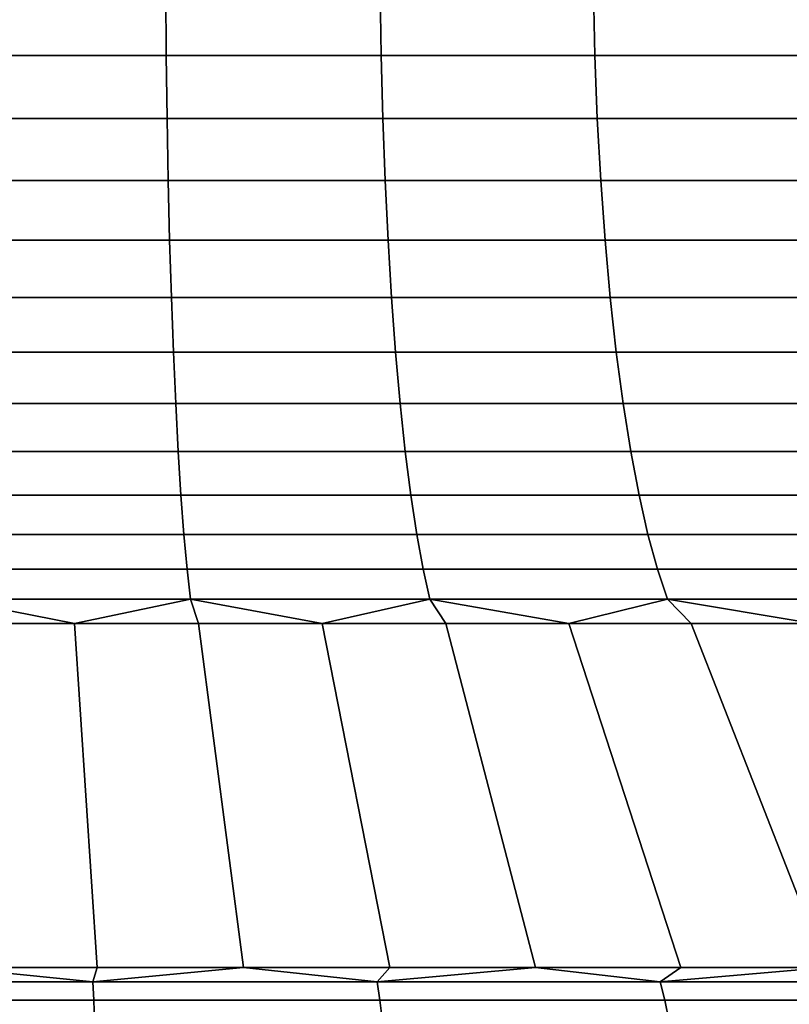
# Model space of a CAD drawing. Header units: metres. Extents: x -109 to 109, y -100 to 58.
# Tile 49 of 256: x -76.31 to -74.24, y 0.49 to 3.15. Entities that reach past the tile are written whole.
import ezdxf

# ---------------------------------------------------------------- set-up
doc = ezdxf.new("R2010")
doc.units = ezdxf.units.M
doc.layers.add('solid_21_062_100_XXX', color=7, linetype='CONTINUOUS')

msp = doc.modelspace()

# ---------------------------------------------------------------- linework, layer by layer
at = {"layer": 'solid_21_062_100_XXX'}
for points in [[(-75.919418, 3.226104, 9.968218), (-76.5, 3.226104, 9.98511), (-76.5, 3.052947, 10.007915), (-75.918091, 3.052947, 9.990983)], [(-76.5, 3.226104, -9.98511), (-75.919418, 3.226104, -9.968218), (-75.918091, 3.052947, -9.990983), (-76.5, 3.052947, -10.007915)], [(-75.340797, 3.226104, 9.917595), (-75.919418, 3.226104, 9.968218), (-75.918091, 3.052947, 9.990983), (-75.33815, 3.052947, 9.940245)], [(-75.919418, 3.226104, -9.968218), (-75.340797, 3.226104, -9.917595), (-75.33815, 3.052947, -9.940245), (-75.918091, 3.052947, -9.990983)], [(-74.766106, 3.226104, 9.833414), (-75.340797, 3.226104, 9.917595), (-75.33815, 3.052947, 9.940245), (-74.762146, 3.052947, 9.855872)], [(-75.340797, 3.226104, -9.917595), (-74.766106, 3.226104, -9.833414), (-74.762146, 3.052947, -9.855872), (-75.33815, 3.052947, -9.940245)], [(-74.197273, 3.226104, 9.715961), (-74.766106, 3.226104, 9.833414), (-74.762146, 3.052947, 9.855872), (-74.192017, 3.052947, 9.738151)], [(-74.766106, 3.226104, -9.833414), (-74.197273, 3.226104, -9.715961), (-74.192017, 3.052947, -9.738151), (-74.762146, 3.052947, -9.855872)], [(-75.918091, 3.052947, 9.990983), (-76.5, 3.052947, 10.007915), (-76.5, 2.88244, 10.045739), (-75.915894, 2.88244, 10.028743)], [(-76.5, 3.052947, -10.007915), (-75.918091, 3.052947, -9.990983), (-75.915894, 2.88244, -10.028743), (-76.5, 2.88244, -10.045739)], [(-75.33815, 3.052947, 9.940245), (-75.918091, 3.052947, 9.990983), (-75.915894, 2.88244, 10.028743), (-75.333763, 2.88244, 9.977813)], [(-75.918091, 3.052947, -9.990983), (-75.33815, 3.052947, -9.940245), (-75.333763, 2.88244, -9.977813), (-75.915894, 2.88244, -10.028743)], [(-74.762146, 3.052947, 9.855872), (-75.33815, 3.052947, 9.940245), (-75.333763, 2.88244, 9.977813), (-74.755577, 2.88244, 9.893122)], [(-75.33815, 3.052947, -9.940245), (-74.762146, 3.052947, -9.855872), (-74.755577, 2.88244, -9.893122), (-75.333763, 2.88244, -9.977813)], [(-74.192017, 3.052947, 9.738151), (-74.762146, 3.052947, 9.855872), (-74.755577, 2.88244, 9.893122), (-74.183296, 2.88244, 9.774955)], [(-74.762146, 3.052947, -9.855872), (-74.192017, 3.052947, -9.738151), (-74.183296, 2.88244, -9.774955), (-74.755577, 2.88244, -9.893122)], [(-75.915894, 2.88244, 10.028743), (-76.5, 2.88244, 10.045739), (-76.5, 2.715883, 10.098294), (-75.912834, 2.715883, 10.081209)], [(-76.5, 2.88244, -10.045739), (-75.915894, 2.88244, -10.028743), (-75.912834, 2.715883, -10.081209), (-76.5, 2.715883, -10.098294)], [(-75.333763, 2.88244, 9.977813), (-75.915894, 2.88244, 10.028743), (-75.912834, 2.715883, 10.081209), (-75.32766, 2.715883, 10.030013)], [(-75.915894, 2.88244, -10.028743), (-75.333763, 2.88244, -9.977813), (-75.32766, 2.715883, -10.030013), (-75.912834, 2.715883, -10.081209)], [(-74.755577, 2.88244, 9.893122), (-75.333763, 2.88244, 9.977813), (-75.32766, 2.715883, 10.030013), (-74.746452, 2.715883, 9.944879)], [(-75.333763, 2.88244, -9.977813), (-74.755577, 2.88244, -9.893122), (-74.746452, 2.715883, -9.944879), (-75.32766, 2.715883, -10.030013)], [(-74.183296, 2.88244, 9.774955), (-74.755577, 2.88244, 9.893122), (-74.746452, 2.715883, 9.944879), (-74.171173, 2.715883, 9.826093)], [(-74.755577, 2.88244, -9.893122), (-74.183296, 2.88244, -9.774955), (-74.171173, 2.715883, -9.826093), (-74.746452, 2.715883, -9.944879)], [(-75.912834, 2.715883, 10.081209), (-76.5, 2.715883, 10.098294), (-76.5, 2.554546, 10.165179), (-75.908951, 2.554546, 10.147982)], [(-76.5, 2.715883, -10.098294), (-75.912834, 2.715883, -10.081209), (-75.908951, 2.554546, -10.147982), (-76.5, 2.554546, -10.165179)], [(-75.32766, 2.715883, 10.030013), (-75.912834, 2.715883, 10.081209), (-75.908951, 2.554546, 10.147982), (-75.319893, 2.554546, 10.096446)], [(-75.912834, 2.715883, -10.081209), (-75.32766, 2.715883, -10.030013), (-75.319893, 2.554546, -10.096446), (-75.908951, 2.554546, -10.147982)], [(-74.746452, 2.715883, 9.944879), (-75.32766, 2.715883, 10.030013), (-75.319893, 2.554546, 10.096446), (-74.734833, 2.554546, 10.010748)], [(-75.32766, 2.715883, -10.030013), (-74.746452, 2.715883, -9.944879), (-74.734833, 2.554546, -10.010748), (-75.319893, 2.554546, -10.096446)], [(-74.171173, 2.715883, 9.826093), (-74.746452, 2.715883, 9.944879), (-74.734833, 2.554546, 10.010748), (-74.155746, 2.554546, 9.891176)], [(-74.746452, 2.715883, -9.944879), (-74.171173, 2.715883, -9.826093), (-74.155746, 2.554546, -9.891176), (-74.734833, 2.554546, -10.010748)], [(-75.908951, 2.554546, 10.147982), (-76.5, 2.554546, 10.165179), (-76.5, 2.399659, 10.245886), (-75.904251, 2.399659, 10.228551)], [(-76.5, 2.554546, -10.165179), (-75.908951, 2.554546, -10.147982), (-75.904251, 2.399659, -10.228551), (-76.5, 2.399659, -10.245886)], [(-75.319893, 2.554546, 10.096446), (-75.908951, 2.554546, 10.147982), (-75.904251, 2.399659, 10.228551), (-75.310524, 2.399659, 10.176607)], [(-75.908951, 2.554546, -10.147982), (-75.319893, 2.554546, -10.096446), (-75.310524, 2.399659, -10.176607), (-75.904251, 2.399659, -10.228551)], [(-74.734833, 2.554546, 10.010748), (-75.319893, 2.554546, 10.096446), (-75.310524, 2.399659, 10.176607), (-74.720818, 2.399659, 10.090228)], [(-75.319893, 2.554546, -10.096446), (-74.734833, 2.554546, -10.010748), (-74.720818, 2.399659, -10.090228), (-75.310524, 2.399659, -10.176607)], [(-74.155746, 2.554546, 9.891176), (-74.734833, 2.554546, 10.010748), (-74.720818, 2.399659, 10.090228), (-74.137138, 2.399659, 9.969707)], [(-74.734833, 2.554546, -10.010748), (-74.155746, 2.554546, -9.891176), (-74.137138, 2.399659, -9.969707), (-74.720818, 2.399659, -10.090228)], [(-75.904251, 2.399659, 10.228551), (-76.5, 2.399659, 10.245886), (-76.5, 2.252404, 10.339797), (-75.898796, 2.252404, 10.322304)], [(-76.5, 2.399659, -10.245886), (-75.904251, 2.399659, -10.228551), (-75.898796, 2.252404, -10.322304), (-76.5, 2.252404, -10.339797)], [(-75.310524, 2.399659, 10.176607), (-75.904251, 2.399659, 10.228551), (-75.898796, 2.252404, 10.322304), (-75.299622, 2.252404, 10.269883)], [(-75.904251, 2.399659, -10.228551), (-75.310524, 2.399659, -10.176607), (-75.299622, 2.252404, -10.269883), (-75.898796, 2.252404, -10.322304)], [(-74.720818, 2.399659, 10.090228), (-75.310524, 2.399659, 10.176607), (-75.299622, 2.252404, 10.269883), (-74.704514, 2.252404, 10.182712)], [(-75.310524, 2.399659, -10.176607), (-74.720818, 2.399659, -10.090228), (-74.704514, 2.252404, -10.182712), (-75.299622, 2.252404, -10.269883)], [(-74.137138, 2.399659, 9.969707), (-74.720818, 2.399659, 10.090228), (-74.704514, 2.252404, 10.182712), (-74.115479, 2.252404, 10.061087)], [(-74.720818, 2.399659, -10.090228), (-74.137138, 2.399659, -9.969707), (-74.115479, 2.252404, -10.061087), (-74.704514, 2.252404, -10.182712)], [(-75.898796, 2.252404, 10.322304), (-76.5, 2.252404, 10.339797), (-76.5, 2.113904, 10.446197), (-75.892609, 2.113904, 10.428523)], [(-76.5, 2.252404, -10.339797), (-75.898796, 2.252404, -10.322304), (-75.892609, 2.113904, -10.428523), (-76.5, 2.113904, -10.446197)], [(-75.299622, 2.252404, 10.269883), (-75.898796, 2.252404, 10.322304), (-75.892609, 2.113904, 10.428523), (-75.28727, 2.113904, 10.375564)], [(-75.898796, 2.252404, -10.322304), (-75.299622, 2.252404, -10.269883), (-75.28727, 2.113904, -10.375564), (-75.892609, 2.113904, -10.428523)], [(-74.704514, 2.252404, 10.182712), (-75.299622, 2.252404, 10.269883), (-75.28727, 2.113904, 10.375564), (-74.686035, 2.113904, 10.287496)], [(-75.299622, 2.252404, -10.269883), (-74.704514, 2.252404, -10.182712), (-74.686035, 2.113904, -10.287496), (-75.28727, 2.113904, -10.375564)], [(-74.115479, 2.252404, 10.061087), (-74.704514, 2.252404, 10.182712), (-74.686035, 2.113904, 10.287496), (-74.090942, 2.113904, 10.164618)], [(-74.704514, 2.252404, -10.182712), (-74.115479, 2.252404, -10.061087), (-74.090942, 2.113904, -10.164618), (-74.686035, 2.113904, -10.287496)], [(-75.892609, 2.113904, 10.428523), (-76.5, 2.113904, 10.446197), (-76.5, 1.985215, 10.564274), (-75.885742, 1.985215, 10.546401)], [(-76.5, 2.113904, -10.446197), (-75.892609, 2.113904, -10.428523), (-75.885742, 1.985215, -10.546401), (-76.5, 1.985215, -10.564274)], [(-75.28727, 2.113904, 10.375564), (-75.892609, 2.113904, 10.428523), (-75.885742, 1.985215, 10.546401), (-75.27356, 1.985215, 10.492843)], [(-75.892609, 2.113904, -10.428523), (-75.28727, 2.113904, -10.375564), (-75.27356, 1.985215, -10.492843), (-75.885742, 1.985215, -10.546401)], [(-74.686035, 2.113904, 10.287496), (-75.28727, 2.113904, 10.375564), (-75.27356, 1.985215, 10.492843), (-74.665535, 1.985215, 10.403779)], [(-75.28727, 2.113904, -10.375564), (-74.686035, 2.113904, -10.287496), (-74.665535, 1.985215, -10.403779), (-75.27356, 1.985215, -10.492843)], [(-74.090942, 2.113904, 10.164618), (-74.686035, 2.113904, 10.287496), (-74.665535, 1.985215, 10.403779), (-74.063713, 1.985215, 10.279512)], [(-74.686035, 2.113904, -10.287496), (-74.090942, 2.113904, -10.164618), (-74.063713, 1.985215, -10.279512), (-74.665535, 1.985215, -10.403779)], [(-75.885742, 1.985215, 10.546401), (-76.5, 1.985215, 10.564274), (-76.5, 1.867317, 10.693129), (-75.87825, 1.867317, 10.675037)], [(-76.5, 1.985215, -10.564274), (-75.885742, 1.985215, -10.546401), (-75.87825, 1.867317, -10.675037), (-76.5, 1.867317, -10.693129)], [(-75.27356, 1.985215, 10.492843), (-75.885742, 1.985215, 10.546401), (-75.87825, 1.867317, 10.675037), (-75.258606, 1.867317, 10.620826)], [(-75.885742, 1.985215, -10.546401), (-75.27356, 1.985215, -10.492843), (-75.258606, 1.867317, -10.620826), (-75.87825, 1.867317, -10.675037)], [(-74.665535, 1.985215, 10.403779), (-75.27356, 1.985215, 10.492843), (-75.258606, 1.867317, 10.620826), (-74.643158, 1.867317, 10.530676)], [(-75.27356, 1.985215, -10.492843), (-74.665535, 1.985215, -10.403779), (-74.643158, 1.867317, -10.530676), (-75.258606, 1.867317, -10.620826)], [(-74.063713, 1.985215, 10.279512), (-74.665535, 1.985215, 10.403779), (-74.643158, 1.867317, 10.530676), (-74.033997, 1.867317, 10.404894)], [(-74.665535, 1.985215, -10.403779), (-74.063713, 1.985215, -10.279512), (-74.033997, 1.867317, -10.404894), (-74.643158, 1.867317, -10.530676)], [(-75.87825, 1.867317, 10.675037), (-76.5, 1.867317, 10.693129), (-76.5, 1.761111, 10.831778), (-75.870186, 1.761111, 10.813452)], [(-76.5, 1.867317, -10.693129), (-75.87825, 1.867317, -10.675037), (-75.870186, 1.761111, -10.813452), (-76.5, 1.761111, -10.831778)], [(-75.258606, 1.867317, 10.620826), (-75.87825, 1.867317, 10.675037), (-75.870186, 1.761111, 10.813452), (-75.242508, 1.761111, 10.758536)], [(-75.87825, 1.867317, -10.675037), (-75.258606, 1.867317, -10.620826), (-75.242508, 1.761111, -10.758536), (-75.870186, 1.761111, -10.813452)], [(-74.643158, 1.867317, 10.530676), (-75.258606, 1.867317, 10.620826), (-75.242508, 1.761111, 10.758536), (-74.61908, 1.761111, 10.667218)], [(-75.258606, 1.867317, -10.620826), (-74.643158, 1.867317, -10.530676), (-74.61908, 1.761111, -10.667218), (-75.242508, 1.761111, -10.758536)], [(-74.033997, 1.867317, 10.404894), (-74.643158, 1.867317, 10.530676), (-74.61908, 1.761111, 10.667218), (-74.002022, 1.761111, 10.539805)], [(-74.643158, 1.867317, -10.530676), (-74.033997, 1.867317, -10.404894), (-74.002022, 1.761111, -10.539805), (-74.61908, 1.761111, -10.667218)], [(-75.870186, 1.761111, 10.813452), (-76.5, 1.761111, 10.831778), (-76.5, 1.667405, 10.979163), (-75.861618, 1.667405, 10.960588)], [(-76.5, 1.761111, -10.831778), (-75.870186, 1.761111, -10.813452), (-75.861618, 1.667405, -10.960588), (-76.5, 1.667405, -10.979163)], [(-75.242508, 1.761111, 10.758536), (-75.870186, 1.761111, 10.813452), (-75.861618, 1.667405, 10.960588), (-75.225395, 1.667405, 10.904926)], [(-75.870186, 1.761111, -10.813452), (-75.242508, 1.761111, -10.758536), (-75.225395, 1.667405, -10.904926), (-75.861618, 1.667405, -10.960588)], [(-74.61908, 1.761111, 10.667218), (-75.242508, 1.761111, 10.758536), (-75.225395, 1.667405, 10.904926), (-74.593491, 1.667405, 10.812365)], [(-75.242508, 1.761111, -10.758536), (-74.61908, 1.761111, -10.667218), (-74.593491, 1.667405, -10.812365), (-75.225395, 1.667405, -10.904926)], [(-74.002022, 1.761111, 10.539805), (-74.61908, 1.761111, 10.667218), (-74.593491, 1.667405, 10.812365), (-73.968033, 1.667405, 10.683218)], [(-74.61908, 1.761111, -10.667218), (-74.002022, 1.761111, -10.539805), (-73.968033, 1.667405, -10.683218), (-74.593491, 1.667405, -10.812365)], [(-75.861618, 1.667405, 10.960588), (-76.5, 1.667405, 10.979163), (-76.5, 1.586915, 11.134162), (-75.852608, 1.586915, 11.115325)], [(-76.5, 1.667405, -10.979163), (-75.861618, 1.667405, -10.960588), (-75.852608, 1.586915, -11.115325), (-76.5, 1.586915, -11.134162)], [(-75.225395, 1.667405, 10.904926), (-75.861618, 1.667405, 10.960588), (-75.852608, 1.586915, 11.115325), (-75.207405, 1.586915, 11.058877)], [(-75.861618, 1.667405, -10.960588), (-75.225395, 1.667405, -10.904926), (-75.207405, 1.586915, -11.058877), (-75.852608, 1.586915, -11.115325)], [(-74.593491, 1.667405, 10.812365), (-75.225395, 1.667405, 10.904926), (-75.207405, 1.586915, 11.058877), (-74.566574, 1.586915, 10.965009)], [(-75.225395, 1.667405, -10.904926), (-74.593491, 1.667405, -10.812365), (-74.566574, 1.586915, -10.965009), (-75.207405, 1.586915, -11.058877)], [(-73.968033, 1.667405, 10.683218), (-74.593491, 1.667405, 10.812365), (-74.566574, 1.586915, 10.965009), (-73.932289, 1.586915, 10.83404)], [(-74.593491, 1.667405, -10.812365), (-73.968033, 1.667405, -10.683218), (-73.932289, 1.586915, -10.83404), (-74.566574, 1.586915, -10.965009)], [(-76.5, 1.586915, 11.134162), (-76.5, 1.52103, 11.29346), (-76.165337, 1.52103, 11.2885)], [(-75.852608, 1.586915, 11.115325), (-76.5, 1.586915, 11.134162), (-76.165337, 1.52103, 11.2885)], [(-76.5, 1.586915, -11.134162), (-75.852608, 1.586915, -11.115325), (-76.165337, 1.52103, -11.2885), (-76.5, 1.52103, -11.29346)], [(-75.852608, 1.586915, 11.115325), (-76.165337, 1.52103, 11.2885), (-75.830971, 1.52103, 11.273625)], [(-75.852608, 1.586915, -11.115325), (-75.830971, 1.52103, -11.273625), (-76.165337, 1.52103, -11.2885)], [(-75.852608, 1.586915, 11.115325), (-75.830971, 1.52103, 11.273625), (-75.497185, 1.52103, 11.248849)], [(-75.207405, 1.586915, 11.058877), (-75.852608, 1.586915, 11.115325), (-75.497185, 1.52103, 11.248849)], [(-75.852608, 1.586915, -11.115325), (-75.207405, 1.586915, -11.058877), (-75.497185, 1.52103, -11.248849), (-75.830971, 1.52103, -11.273625)], [(-75.207405, 1.586915, 11.058877), (-75.497185, 1.52103, 11.248849), (-75.164284, 1.52103, 11.214192)], [(-75.207405, 1.586915, -11.058877), (-75.164284, 1.52103, -11.214192), (-75.497185, 1.52103, -11.248849)], [(-75.207405, 1.586915, 11.058877), (-75.164284, 1.52103, 11.214192), (-74.832558, 1.52103, 11.169685)], [(-74.566574, 1.586915, 10.965009), (-75.207405, 1.586915, 11.058877), (-74.832558, 1.52103, 11.169685)], [(-75.207405, 1.586915, -11.058877), (-74.566574, 1.586915, -10.965009), (-74.832558, 1.52103, -11.169685), (-75.164284, 1.52103, -11.214192)], [(-74.566574, 1.586915, 10.965009), (-74.832558, 1.52103, 11.169685), (-74.502296, 1.52103, 11.115369)], [(-74.566574, 1.586915, -10.965009), (-74.502296, 1.52103, -11.115369), (-74.832558, 1.52103, -11.169685)], [(-74.566574, 1.586915, 10.965009), (-74.502296, 1.52103, 11.115369), (-74.17379, 1.52103, 11.051289)], [(-73.932289, 1.586915, 10.83404), (-74.566574, 1.586915, 10.965009), (-74.17379, 1.52103, 11.051289)], [(-74.566574, 1.586915, -10.965009), (-73.932289, 1.586915, -10.83404), (-74.17379, 1.52103, -11.051289), (-74.502296, 1.52103, -11.115369)], [(-76.104752, 0.59343, -13.836376), (-76.500023, 0.59343, -13.84202), (-76.5, 1.52103, -11.29346), (-76.165337, 1.52103, -11.2885)], [(-76.499977, 0.59343, 13.84202), (-76.104706, 0.59343, 13.836374), (-76.165337, 1.52103, 11.2885), (-76.5, 1.52103, 11.29346)], [(-76.104706, 0.59343, 13.836374), (-75.709755, 0.59343, 13.819444), (-75.830971, 1.52103, 11.273625), (-76.165337, 1.52103, 11.2885)], [(-76.104752, 0.59343, -13.836376), (-76.165337, 1.52103, -11.2885), (-75.830971, 1.52103, -11.273625), (-75.709801, 0.59343, -13.819447)], [(-75.709755, 0.59343, 13.819444), (-75.315445, 0.59343, 13.791242), (-75.497185, 1.52103, 11.248849), (-75.830971, 1.52103, 11.273625)], [(-75.709801, 0.59343, -13.819447), (-75.830971, 1.52103, -11.273625), (-75.497185, 1.52103, -11.248849), (-75.315491, 0.59343, -13.791245)], [(-75.315445, 0.59343, 13.791242), (-74.922104, 0.59343, 13.751792), (-75.164284, 1.52103, 11.214192), (-75.497185, 1.52103, 11.248849)], [(-75.315491, 0.59343, -13.791245), (-75.497185, 1.52103, -11.248849), (-75.164284, 1.52103, -11.214192), (-74.92215, 0.59343, -13.751797)], [(-74.922104, 0.59343, 13.751792), (-74.530052, 0.59343, 13.701125), (-74.832558, 1.52103, 11.169685), (-75.164284, 1.52103, 11.214192)], [(-74.92215, 0.59343, -13.751797), (-75.164284, 1.52103, -11.214192), (-74.832558, 1.52103, -11.169685), (-74.530098, 0.59343, -13.701131)], [(-74.530052, 0.59343, 13.701125), (-74.139603, 0.59343, 13.639284), (-74.502296, 1.52103, 11.115369), (-74.832558, 1.52103, 11.169685)], [(-74.530098, 0.59343, -13.701131), (-74.832558, 1.52103, -11.169685), (-74.502296, 1.52103, -11.115369), (-74.139648, 0.59343, -13.639292)], [(-74.139603, 0.59343, 13.639284), (-73.751083, 0.59343, 13.566319), (-74.17379, 1.52103, 11.051289), (-74.502296, 1.52103, 11.115369)], [(-74.139648, 0.59343, -13.639292), (-74.502296, 1.52103, -11.115369), (-74.17379, 1.52103, -11.051289), (-73.751129, 0.59343, -13.566327)], [(-76.116035, 0.554246, 13.929547), (-76.499977, 0.59343, 13.84202), (-76.883965, 0.554246, 13.929547)], [(-76.883965, 0.554246, -13.929547), (-76.500023, 0.59343, -13.84202), (-76.116035, 0.554246, -13.929547)], [(-76.116035, 0.554246, -13.929547), (-76.500023, 0.59343, -13.84202), (-76.104752, 0.59343, -13.836376)], [(-76.116035, 0.554246, 13.929547), (-76.104706, 0.59343, 13.836374), (-76.499977, 0.59343, 13.84202)], [(-76.116035, 0.554246, 13.929547), (-75.349274, 0.554246, 13.887243), (-75.709755, 0.59343, 13.819444), (-76.104706, 0.59343, 13.836374)], [(-76.116035, 0.554246, -13.929547), (-76.104752, 0.59343, -13.836376), (-75.709801, 0.59343, -13.819447)], [(-76.116035, 0.554246, -13.929547), (-75.709801, 0.59343, -13.819447), (-75.349274, 0.554246, -13.887243)], [(-75.349274, 0.554246, -13.887243), (-75.709801, 0.59343, -13.819447), (-75.315491, 0.59343, -13.791245)], [(-75.349274, 0.554246, 13.887243), (-75.315445, 0.59343, 13.791242), (-75.709755, 0.59343, 13.819444)], [(-75.349274, 0.554246, 13.887243), (-74.585999, 0.554246, 13.802765), (-74.922104, 0.59343, 13.751792), (-75.315445, 0.59343, 13.791242)], [(-75.349274, 0.554246, -13.887243), (-75.315491, 0.59343, -13.791245), (-74.92215, 0.59343, -13.751797)], [(-75.349274, 0.554246, -13.887243), (-74.92215, 0.59343, -13.751797), (-74.585999, 0.554246, -13.802765)], [(-74.585999, 0.554246, -13.802765), (-74.92215, 0.59343, -13.751797), (-74.530098, 0.59343, -13.701131)], [(-74.585999, 0.554246, 13.802765), (-74.530052, 0.59343, 13.701125), (-74.922104, 0.59343, 13.751792)], [(-74.585999, 0.554246, 13.802765), (-73.828545, 0.554246, 13.676368), (-74.139603, 0.59343, 13.639284), (-74.530052, 0.59343, 13.701125)], [(-74.585999, 0.554246, -13.802765), (-74.530098, 0.59343, -13.701131), (-74.139648, 0.59343, -13.639292)], [(-74.585999, 0.554246, -13.802765), (-74.139648, 0.59343, -13.639292), (-73.828545, 0.554246, -13.676368)], [(-76.116035, 0.554246, 13.929547), (-76.883965, 0.554246, 13.929547), (-76.886429, 0.505334, 14.018871), (-76.113571, 0.505334, 14.018871)], [(-76.883965, 0.554246, -13.929547), (-76.116035, 0.554246, -13.929547), (-76.113571, 0.505334, -14.018871), (-76.886429, 0.505334, -14.018871)], [(-75.349274, 0.554246, 13.887243), (-76.116035, 0.554246, 13.929547), (-76.113571, 0.505334, 14.018871), (-75.341888, 0.505334, 13.976296)], [(-76.116035, 0.554246, -13.929547), (-75.349274, 0.554246, -13.887243), (-75.341888, 0.505334, -13.976296), (-76.113571, 0.505334, -14.018871)], [(-74.585999, 0.554246, 13.802765), (-75.349274, 0.554246, 13.887243), (-75.341888, 0.505334, 13.976296), (-74.57373, 0.505334, 13.891276)], [(-75.349274, 0.554246, -13.887243), (-74.585999, 0.554246, -13.802765), (-74.57373, 0.505334, -13.891276), (-75.341888, 0.505334, -13.976296)], [(-73.828545, 0.554246, 13.676368), (-74.585999, 0.554246, 13.802765), (-74.57373, 0.505334, 13.891276), (-73.811409, 0.505334, 13.764069)], [(-74.585999, 0.554246, -13.802765), (-73.828545, 0.554246, -13.676368), (-73.811409, 0.505334, -13.764069), (-74.57373, 0.505334, -13.891276)], [(-76.113571, 0.505334, 14.018871), (-76.886429, 0.505334, 14.018871), (-76.888741, 0.447586, 14.102758), (-76.111259, 0.447586, 14.102758)], [(-76.886429, 0.505334, -14.018871), (-76.113571, 0.505334, -14.018871), (-76.111259, 0.447586, -14.102758), (-76.888741, 0.447586, -14.102758)], [(-75.341888, 0.505334, 13.976296), (-76.113571, 0.505334, 14.018871), (-76.111259, 0.447586, 14.102758), (-75.334961, 0.447586, 14.059929)], [(-76.113571, 0.505334, -14.018871), (-75.341888, 0.505334, -13.976296), (-75.334961, 0.447586, -14.059929), (-76.111259, 0.447586, -14.102758)], [(-74.57373, 0.505334, 13.891276), (-75.341888, 0.505334, 13.976296), (-75.334961, 0.447586, 14.059929), (-74.562202, 0.447586, 13.9744)], [(-75.341888, 0.505334, -13.976296), (-74.57373, 0.505334, -13.891276), (-74.562202, 0.447586, -13.9744), (-75.334961, 0.447586, -14.059929)], [(-73.811409, 0.505334, 13.764069), (-74.57373, 0.505334, 13.891276), (-74.562202, 0.447586, 13.9744), (-73.795326, 0.447586, 13.846431)], [(-74.57373, 0.505334, -13.891276), (-73.811409, 0.505334, -13.764069), (-73.795326, 0.447586, -13.846431), (-74.562202, 0.447586, -13.9744)]]:
    msp.add_3dface(points, dxfattribs=at)

doc.saveas('drawing.dxf')
